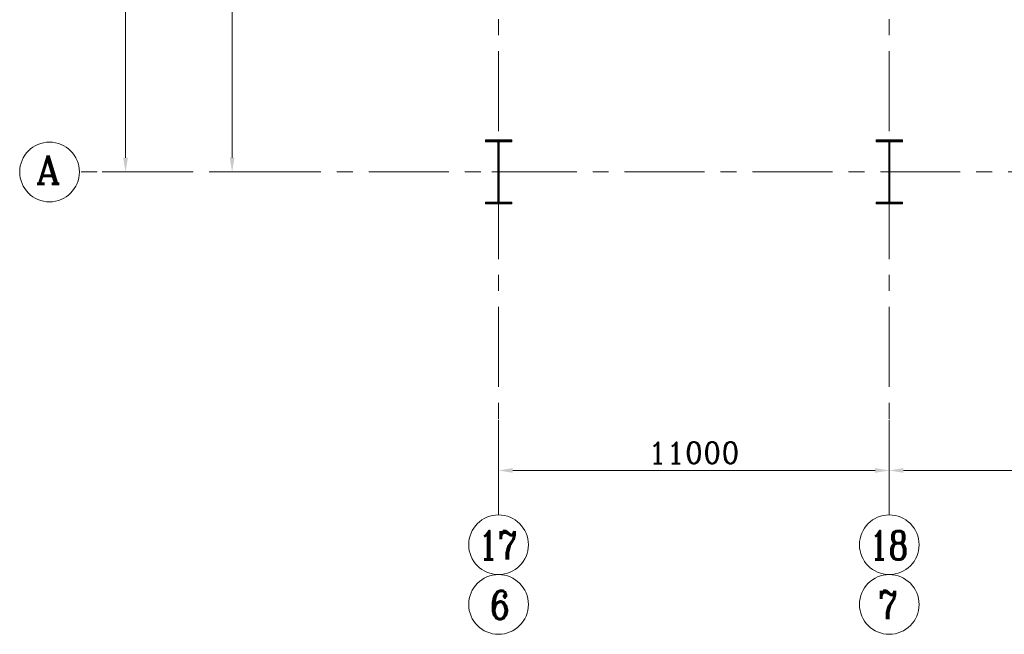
# Model space of a CAD drawing. Header units: inches. Extents: x 0 to 1545919, y 0 to 23143738.
# Tile 162 of 197: x 215188 to 242907, y 58898 to 76193. Entities that reach past the tile are written whole.
import ezdxf

# ---------------------------------------------------------------- set-up
doc = ezdxf.new("R2010")
doc.units = ezdxf.units.IN
doc.header["$LTSCALE"] = 1800
doc.header["$MEASUREMENT"] = 0
doc.linetypes.add('CENTER', pattern=[2, 1.25, -0.25, 0.25, -0.25])
doc.layers.get('0').update_dxf_attribs({"color": 253, "lineweight": 5})
doc.layers.get('Defpoints').update_dxf_attribs({"lineweight": 18})
for name, color, linetype, lineweight in [('CEN', 8, 'CENTER', 18), ('COL', 1, 'Continuous', 18), ('DIM', 4, 'Continuous', 18), ('GRID', 251, 'CENTER', 18), ('TEXT', 3, 'Continuous', 18)]:
    doc.layers.add(name, color=color, linetype=linetype, lineweight=lineweight)
doc.styles.add('ROMANC', font='ROMANC.SHX')
doc.dimstyles.new('K2', dxfattribs={"dimtxt": 600, "dimasz": 400, "dimexe": 200, "dimexo": 200, "dimgap": 200, "dimtad": 1, "dimdec": 0, "dimzin": 0, "dimdsep": 46, "dimtxsty": 'ROMANC', "dimcen": 0.09, "dimclrd": 256, "dimclrt": 4, "dimadec": 0, "dimazin": 0, "dimtfac": 1, "dimtdec": 0, "dimtofl": 0, "dimtmove": 1, "dimatfit": 3, "dimfxl": 0.18, "dimtolj": 1, "dimtzin": 0, "dimarcsym": 0})

# ---------------------------------------------------------------- blocks, each defined once
blk = doc.blocks.new('*D524')
at = {"layer": 'Defpoints', "color": 0, "transparency": 16777216}
for p in [(-38606, 16000), (-38606, -14000), (-37751, -14000)]:
    blk.add_point(p, dxfattribs=at)
at = {"layer": 'DIM', "color": 0, "lineweight": -2, "transparency": 16777216}
for p, q in [((-38406, 16000), (-37551, 16000)), ((-38406, -14000), (-37551, -14000))]:
    blk.add_line(p, q, dxfattribs=at)
at = {"layer": 'DIM', "lineweight": -2, "transparency": 16777216}
blk.add_line((-37751, 15600), (-37751, -13600), dxfattribs=at)
at = {"layer": 'DIM', "transparency": 16777216}
for points in [[(-37818, 15600), (-37684, 15600), (-37751, 16000)], [(-37818, -13600), (-37684, -13600), (-37751, -14000)]]:
    blk.add_solid(points, dxfattribs=at)
at = {"layer": 'DIM', "color": 4, "transparency": 16777216, "insert": (-38251, 1000), "char_height": 600, "attachment_point": 5, "rotation": 90, "style": 'ROMANC'}
blk.add_mtext('\\A1;30000', dxfattribs=at)
blk = doc.blocks.new('*D525')
at = {"layer": 'Defpoints', "color": 0, "transparency": 16777216}
for p in [(-34100, 0), (-34751, -14000), (-34100, -14000)]:
    blk.add_point(p, dxfattribs=at)
at = {"layer": 'DIM', "color": 0, "lineweight": -2, "transparency": 16777216}
for p, q in [((-34300, 0), (-34951, 0)), ((-34300, -14000), (-34951, -14000))]:
    blk.add_line(p, q, dxfattribs=at)
at = {"layer": 'DIM', "lineweight": -2, "transparency": 16777216}
blk.add_line((-34751, -400), (-34751, -13600), dxfattribs=at)
at = {"layer": 'DIM', "transparency": 16777216}
for points in [[(-34818, -400), (-34684, -400), (-34751, 0)], [(-34818, -13600), (-34684, -13600), (-34751, -14000)]]:
    blk.add_solid(points, dxfattribs=at)
at = {"layer": 'DIM', "color": 4, "transparency": 16777216, "insert": (-35251, -7000), "char_height": 600, "attachment_point": 5, "rotation": 90, "style": 'ROMANC'}
blk.add_mtext('\\A1;14000', dxfattribs=at)
blk = doc.blocks.new('A-ROW COLUMN')
at = {"layer": 'COL'}
h = blk.add_hatch(dxfattribs=at)
h.set_pattern_fill('ANSI31', color=256, scale=200, style=0)
h.set_pattern_definition([(45, (165226.353, 18853.894), (-17.67767, 17.67767), [])])
h.paths.add_polyline_path([(180799, 40890), (181539, 40890), (181539, 40840), (180799, 40840)])
h.paths.add_polyline_path([(181153, 42590), (181185, 42590), (181185, 40890), (181153, 40890)])
h.paths.add_polyline_path([(180799, 42640), (181539, 42640), (181539, 42590), (180799, 42590)])
blk.add_line((181169, 40840), (181169, 42640))
at = {"layer": 'CEN'}
for p, q in [((181169, 40840), (181169, 42640)), ((180977, 41740), (181360, 41740))]:
    blk.add_line(p, q, dxfattribs=at)
at = {"layer": 'COL'}
for points in [[(180799, 42640), (181539, 42640), (181539, 42590), (180799, 42590)], [(181153, 42590), (181185, 42590), (181185, 40890), (181153, 40890)], [(180799, 40890), (181539, 40890), (181539, 40840), (180799, 40840)]]:
    blk.add_lwpolyline(points, close=True, dxfattribs=at)
blk = doc.blocks.new('*D499')
at = {"layer": 'Defpoints', "color": 0, "transparency": 16777216}
for p in [(-16250, -20775), (-5250, -21919), (-16250, -22400)]:
    blk.add_point(p, dxfattribs=at)
at = {"layer": 'DIM', "color": 0, "lineweight": -2, "transparency": 16777216}
for p, q in [((-16250, -20975), (-16250, -22600)), ((-5250, -22119), (-5250, -22600))]:
    blk.add_line(p, q, dxfattribs=at)
at = {"layer": 'DIM', "lineweight": -2, "transparency": 16777216}
blk.add_line((-5650, -22400), (-15850, -22400), dxfattribs=at)
at = {"layer": 'DIM', "transparency": 16777216}
for points in [[(-15850, -22334), (-15850, -22467), (-16250, -22400)], [(-5650, -22334), (-5650, -22467), (-5250, -22400)]]:
    blk.add_solid(points, dxfattribs=at)
at = {"layer": 'DIM', "color": 4, "transparency": 16777216, "insert": (-10750, -21900), "char_height": 600, "attachment_point": 5, "style": 'ROMANC'}
blk.add_mtext('\\A1;11000', dxfattribs=at)
blk = doc.blocks.new('*D500')
at = {"layer": 'Defpoints', "color": 0, "transparency": 16777216}
for p in [(-27250, -20775), (-16250, -21919), (-27250, -22400)]:
    blk.add_point(p, dxfattribs=at)
at = {"layer": 'DIM', "color": 0, "lineweight": -2, "transparency": 16777216}
for p, q in [((-27250, -20975), (-27250, -22600)), ((-16250, -22119), (-16250, -22600))]:
    blk.add_line(p, q, dxfattribs=at)
at = {"layer": 'DIM', "lineweight": -2, "transparency": 16777216}
blk.add_line((-16650, -22400), (-26850, -22400), dxfattribs=at)
at = {"layer": 'DIM', "transparency": 16777216}
for points in [[(-26850, -22334), (-26850, -22467), (-27250, -22400)], [(-16650, -22334), (-16650, -22467), (-16250, -22400)]]:
    blk.add_solid(points, dxfattribs=at)
at = {"layer": 'DIM', "color": 4, "transparency": 16777216, "insert": (-21750, -21900), "char_height": 600, "attachment_point": 5, "style": 'ROMANC'}
blk.add_mtext('\\A1;11000', dxfattribs=at)
blk = doc.blocks.new('PLATFORM AT EL 0.0M & EL 2.2M LEVEL')
for centre in [(-39890.3, -14000), (-39890.3, -14000), (-27250, -24489.9), (-27250, -24489.9), (-16250, -24489.9), (-27250, -26170.6), (-27250, -26170.6), (-16250, -26170.6)]:
    blk.add_circle(centre, 840.3)
at = {"layer": 'GRID'}
for p, q in [((-27250, -23649.6), (-27250, 19500)), ((-16250, -23649.6), (-16250, 19500)), ((21750, -14000), (-39050, -14000))]:
    blk.add_line(p, q, dxfattribs=at)
at = {"layer": 'COL'}
for p in [(-208418.5, -55739.8), (-197418.5, -55739.8)]:
    blk.add_blockref('A-ROW COLUMN', p, dxfattribs=at)
at = {"layer": 'TEXT', "style": 'ROMANC'}
blk.add_text('A', height=800, dxfattribs=at).set_placement((-40271.3, -14333.3))
at = {"layer": 'TEXT', "style": 'ROMANC', "width": 0.8}
for s, p in [('17', (-27815.1, -24905.9)), ('18', (-16815.1, -24905.9)), ('6', (-27482.8, -26586.6)), ('7', (-16559.6, -26586.6))]:
    blk.add_text(s, height=800, dxfattribs=at).set_placement(p)
at = {"layer": 'DIM'}
for base, p1, p2, angle, picture, middle in [((-37750.8, -14000), (-38606.1, 16000), (-38606.1, -14000), 90, '*D524', (-38250.8, 1000)), ((-34750.8, -14000), (-34099.9, 0), (-34099.9, -14000), 90, '*D525', (-35250.8, -7000)), ((-27250, -22400.3), (-16250, -21918.6), (-27250, -20774.7), 180, '*D500', (-21750, -21900.3)), ((-16250, -22400.3), (-5250, -21918.6), (-16250, -20774.7), 180, '*D499', (-10750, -21900.3))]:
    dim = blk.add_linear_dim(base=base, p1=p1, p2=p2, angle=angle, dimstyle='K2', dxfattribs=at)
    dim.commit()
    dim.dimension.update_dxf_attribs({"geometry": picture, "text_midpoint": middle})

msp = doc.modelspace()

# ---------------------------------------------------------------- block references
msp.add_blockref('PLATFORM AT EL 0.0M & EL 2.2M LEVEL', (255918.434, 85908.57))

doc.saveas('drawing.dxf')
